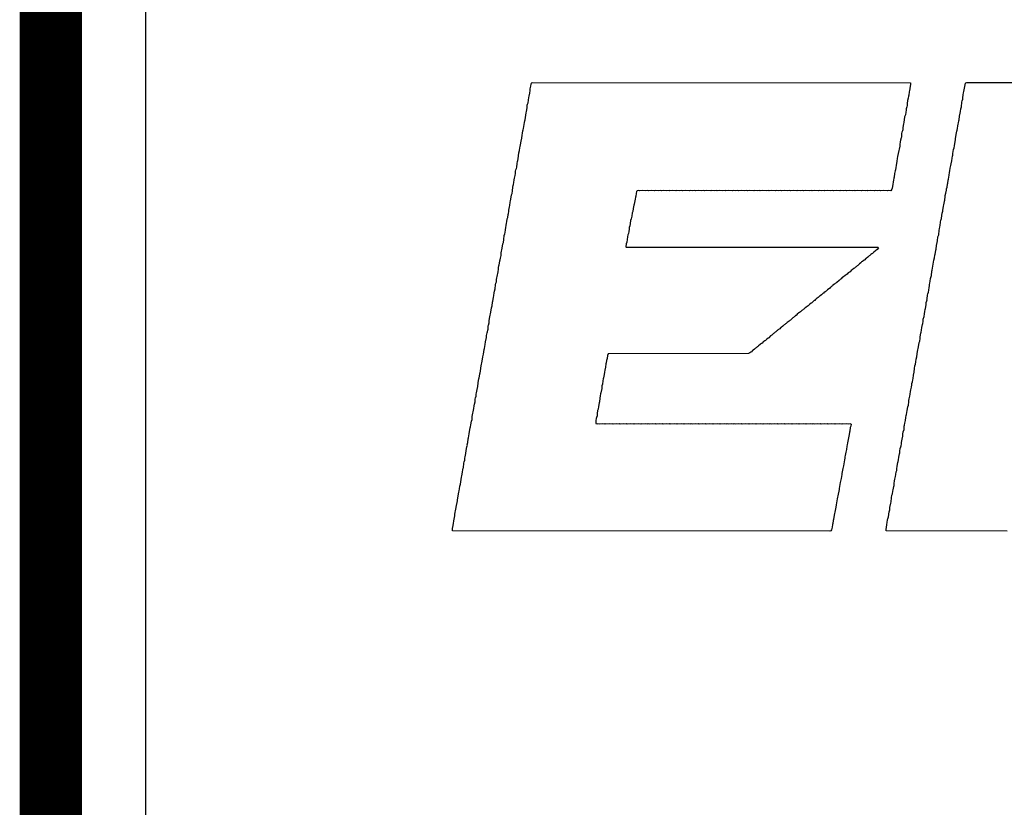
# Model space of a CAD drawing. Header units: inches. Extents: x -0.05 to 7.01, y -0.08 to 1.98.
# Tile 3 of 22: x 0 to 0.15, y 0.61 to 0.73. Entities that reach past the tile are written whole.
import ezdxf

# ---------------------------------------------------------------- set-up
doc = ezdxf.new("R2010")
doc.units = ezdxf.units.IN
doc.header["$MEASUREMENT"] = 0
for name, color, linetype in [('Board Outline', 216, 'Continuous'), ('Bottom Layer', 5, 'Continuous'), ('Top Layer', 1, 'Continuous'), ('Top Overlay', 2, 'Continuous')]:
    doc.layers.add(name, color=color, linetype=linetype)

msp = doc.modelspace()

# ---------------------------------------------------------------- linework, layer by layer
at = {"layer": 'Board Outline', "const_width": 0.01}
msp.add_lwpolyline([(0, 0), (0, 0.86614)], dxfattribs=at)
at = {"layer": 'Bottom Layer'}
msp.add_line((0.01529, 0.56173), (0.01529, 0.85085), dxfattribs=at)
at = {"layer": 'Top Layer'}
msp.add_line((0.01529, 0.56173), (0.01529, 0.85085), dxfattribs=at)
at = {"layer": 'Top Overlay'}
for p, q in [((0.07723, 0.72155), (0.07727, 0.72174)), ((0.07727, 0.72174), (0.07737, 0.72184)), ((0.07737, 0.72184), (0.13819, 0.72179)), ((0.13819, 0.72179), (0.13821, 0.72143)), ((0.14684, 0.72068), (0.14701, 0.72172)), ((0.14701, 0.72172), (0.14708, 0.72179)), ((0.14708, 0.72179), (0.14727, 0.72184)), ((0.14727, 0.72184), (0.16679, 0.72179)), ((0.07698, 0.7201), (0.07703, 0.72054)), ((0.07703, 0.72054), (0.07708, 0.72083)), ((0.07708, 0.72083), (0.07713, 0.72102)), ((0.07713, 0.72102), (0.07718, 0.72126)), ((0.07718, 0.72126), (0.07723, 0.72155)), ((0.13797, 0.72032), (0.13792, 0.71979)), ((0.13804, 0.72054), (0.13797, 0.72032)), ((0.13811, 0.7208), (0.13804, 0.72054)), ((0.13816, 0.72128), (0.13811, 0.7208)), ((0.13821, 0.72143), (0.13816, 0.72128)), ((0.14667, 0.71984), (0.14672, 0.72018)), ((0.14672, 0.72018), (0.14677, 0.72037)), ((0.14677, 0.72037), (0.14684, 0.72068)), ((0.07665, 0.71837), (0.07672, 0.71859)), ((0.07672, 0.71859), (0.07682, 0.71941)), ((0.07682, 0.71941), (0.07691, 0.71965)), ((0.07691, 0.71965), (0.07698, 0.7201)), ((0.13773, 0.71893), (0.13768, 0.71845)), ((0.13783, 0.71931), (0.13773, 0.71893)), ((0.13787, 0.71965), (0.13783, 0.71931)), ((0.13792, 0.71979), (0.13787, 0.71965)), ((0.14638, 0.71792), (0.14646, 0.71866)), ((0.14646, 0.71866), (0.1465, 0.7189)), ((0.1465, 0.7189), (0.14658, 0.71917)), ((0.14658, 0.71917), (0.14662, 0.71936)), ((0.14662, 0.71936), (0.14667, 0.71984)), ((0.07624, 0.71585), (0.07641, 0.71698)), ((0.07641, 0.71698), (0.07646, 0.71717)), ((0.07646, 0.71717), (0.07655, 0.71775)), ((0.07655, 0.71775), (0.0766, 0.71818)), ((0.0766, 0.71818), (0.07665, 0.71837)), ((0.13742, 0.71708), (0.13737, 0.71664)), ((0.13747, 0.71736), (0.13742, 0.71708)), ((0.13751, 0.7176), (0.13747, 0.71736)), ((0.13759, 0.71792), (0.13751, 0.7176)), ((0.13763, 0.71811), (0.13759, 0.71792)), ((0.13768, 0.71845), (0.13763, 0.71811)), ((0.14617, 0.71688), (0.14622, 0.71717)), ((0.14622, 0.71717), (0.14626, 0.7176)), ((0.14626, 0.7176), (0.14638, 0.71792)), ((0.07607, 0.7151), (0.07612, 0.71539)), ((0.07612, 0.71539), (0.07619, 0.71566)), ((0.07619, 0.71566), (0.07624, 0.71585)), ((0.13713, 0.71539), (0.13708, 0.7152)), ((0.13725, 0.71633), (0.13713, 0.71539)), ((0.13737, 0.71664), (0.13725, 0.71633)), ((0.1459, 0.71532), (0.14595, 0.71566)), ((0.14595, 0.71566), (0.146, 0.71585)), ((0.146, 0.71585), (0.14607, 0.7164)), ((0.14607, 0.7164), (0.14617, 0.71688)), ((0.07583, 0.71366), (0.07588, 0.71405)), ((0.07588, 0.71405), (0.07593, 0.71424)), ((0.07593, 0.71424), (0.076, 0.71446)), ((0.076, 0.71446), (0.07607, 0.7151)), ((0.13682, 0.71383), (0.13677, 0.71364)), ((0.13689, 0.71405), (0.13682, 0.71383)), ((0.13694, 0.71424), (0.13689, 0.71405)), ((0.13698, 0.71462), (0.13694, 0.71424)), ((0.13708, 0.7152), (0.13698, 0.71462)), ((0.14559, 0.71376), (0.14564, 0.714)), ((0.14564, 0.714), (0.14569, 0.71419)), ((0.14569, 0.71419), (0.14573, 0.71443)), ((0.14573, 0.71443), (0.14578, 0.71486)), ((0.14578, 0.71486), (0.14585, 0.71513)), ((0.14585, 0.71513), (0.1459, 0.71532)), ((0.07552, 0.71181), (0.07561, 0.71239)), ((0.07561, 0.71239), (0.07569, 0.71289)), ((0.07569, 0.71289), (0.07578, 0.71337)), ((0.07578, 0.71337), (0.07583, 0.71366)), ((0.13655, 0.71227), (0.1365, 0.71188)), ((0.1366, 0.71256), (0.13655, 0.71227)), ((0.13667, 0.71292), (0.1366, 0.71256)), ((0.13672, 0.71306), (0.13667, 0.71292)), ((0.13677, 0.71364), (0.13672, 0.71306)), ((0.1453, 0.71203), (0.1454, 0.7126)), ((0.1454, 0.7126), (0.14545, 0.7128)), ((0.14545, 0.7128), (0.14549, 0.71309)), ((0.14549, 0.71309), (0.14554, 0.71347)), ((0.14554, 0.71347), (0.14559, 0.71376)), ((0.07525, 0.71054), (0.07535, 0.71092)), ((0.07535, 0.71092), (0.0754, 0.71131)), ((0.0754, 0.71131), (0.07545, 0.71155)), ((0.07545, 0.71155), (0.07552, 0.71181)), ((0.13631, 0.71092), (0.13622, 0.71039)), ((0.13636, 0.71111), (0.13631, 0.71092)), ((0.13646, 0.7116), (0.13636, 0.71111)), ((0.1365, 0.71188), (0.13646, 0.7116)), ((0.14501, 0.71039), (0.14509, 0.71104)), ((0.14509, 0.71104), (0.14521, 0.71135)), ((0.14521, 0.71135), (0.14525, 0.71164)), ((0.14525, 0.71164), (0.1453, 0.71203)), ((0.07497, 0.70881), (0.07501, 0.7091)), ((0.07501, 0.7091), (0.07506, 0.70929)), ((0.07506, 0.70929), (0.07511, 0.70958)), ((0.07511, 0.70958), (0.07525, 0.71054)), ((0.13602, 0.70919), (0.13588, 0.70847)), ((0.13607, 0.70962), (0.13602, 0.70919)), ((0.13612, 0.70991), (0.13607, 0.70962)), ((0.13622, 0.71039), (0.13612, 0.70991)), ((0.14472, 0.70876), (0.14482, 0.70924)), ((0.14482, 0.70924), (0.14487, 0.70967)), ((0.14487, 0.70967), (0.14492, 0.70996)), ((0.14492, 0.70996), (0.14497, 0.71015)), ((0.14497, 0.71015), (0.14501, 0.71039)), ((0.07468, 0.70717), (0.07472, 0.70756)), ((0.07472, 0.70756), (0.07477, 0.7078)), ((0.07477, 0.7078), (0.07485, 0.70801)), ((0.07485, 0.70801), (0.07489, 0.70821)), ((0.07489, 0.70821), (0.07497, 0.70881)), ((0.13573, 0.7076), (0.13566, 0.70739)), ((0.13578, 0.7078), (0.13573, 0.7076)), ((0.13583, 0.70818), (0.13578, 0.7078)), ((0.13588, 0.70847), (0.13583, 0.70818)), ((0.14444, 0.70736), (0.14453, 0.7076)), ((0.14453, 0.7076), (0.14458, 0.70804)), ((0.14458, 0.70804), (0.14463, 0.70828)), ((0.14463, 0.70828), (0.14468, 0.70847)), ((0.14468, 0.70847), (0.14472, 0.70876)), ((0.07444, 0.70573), (0.07448, 0.70616)), ((0.07448, 0.70616), (0.07453, 0.70645)), ((0.07453, 0.70645), (0.07458, 0.70664)), ((0.07458, 0.70664), (0.07463, 0.70688)), ((0.07463, 0.70688), (0.07468, 0.70717)), ((0.13545, 0.70611), (0.1354, 0.70583)), ((0.13552, 0.70647), (0.13545, 0.70611)), ((0.13557, 0.70662), (0.13552, 0.70647)), ((0.13561, 0.7072), (0.13557, 0.70662)), ((0.13566, 0.70739), (0.13561, 0.7072)), ((0.14417, 0.70566), (0.14424, 0.70611)), ((0.14424, 0.70611), (0.14429, 0.70631)), ((0.14429, 0.70631), (0.14439, 0.70693)), ((0.14439, 0.70693), (0.14444, 0.70736)), ((0.07415, 0.704), (0.0742, 0.70443)), ((0.0742, 0.70443), (0.07429, 0.70501)), ((0.07429, 0.70501), (0.07434, 0.70525)), ((0.07434, 0.70525), (0.07439, 0.70544)), ((0.07439, 0.70544), (0.07444, 0.70573)), ((0.09417, 0.70431), (0.09408, 0.70397)), ((0.09427, 0.70441), (0.09417, 0.70431)), ((0.09453, 0.70448), (0.09427, 0.70441)), ((0.09468, 0.70443), (0.09453, 0.70448)), ((0.09509, 0.70446), (0.09468, 0.70443)), ((0.09559, 0.70443), (0.09509, 0.70446)), ((0.09593, 0.70448), (0.09559, 0.70443)), ((0.09607, 0.70443), (0.09593, 0.70448)), ((0.09648, 0.70446), (0.09607, 0.70443)), ((0.09703, 0.70443), (0.09648, 0.70446)), ((0.09718, 0.70448), (0.09703, 0.70443)), ((0.09766, 0.70443), (0.09718, 0.70448)), ((0.09799, 0.70448), (0.09766, 0.70443)), ((0.09814, 0.70443), (0.09799, 0.70448)), ((0.09855, 0.70446), (0.09814, 0.70443)), ((0.09905, 0.70443), (0.09855, 0.70446)), ((0.09939, 0.70448), (0.09905, 0.70443)), ((0.09953, 0.70443), (0.09939, 0.70448)), ((0.09994, 0.70446), (0.09953, 0.70443)), ((0.10049, 0.70443), (0.09994, 0.70446)), ((0.10064, 0.70448), (0.10049, 0.70443)), ((0.10112, 0.70443), (0.10064, 0.70448)), ((0.10146, 0.70448), (0.10112, 0.70443)), ((0.1016, 0.70443), (0.10146, 0.70448)), ((0.10201, 0.70446), (0.1016, 0.70443)), ((0.10261, 0.70443), (0.10201, 0.70446)), ((0.10275, 0.70448), (0.10261, 0.70443)), ((0.10319, 0.70443), (0.10275, 0.70448)), ((0.10352, 0.70448), (0.10319, 0.70443)), ((0.10367, 0.70443), (0.10352, 0.70448)), ((0.10408, 0.70446), (0.10367, 0.70443)), ((0.10458, 0.70443), (0.10408, 0.70446)), ((0.10492, 0.70448), (0.10458, 0.70443)), ((0.10506, 0.70443), (0.10492, 0.70448)), ((0.10547, 0.70446), (0.10506, 0.70443)), ((0.10607, 0.70443), (0.10547, 0.70446)), ((0.10622, 0.70448), (0.10607, 0.70443)), ((0.10665, 0.70443), (0.10622, 0.70448)), ((0.10698, 0.70448), (0.10665, 0.70443)), ((0.10713, 0.70443), (0.10698, 0.70448)), ((0.10754, 0.70446), (0.10713, 0.70443)), ((0.10804, 0.70443), (0.10754, 0.70446)), ((0.10838, 0.70448), (0.10804, 0.70443)), ((0.10852, 0.70443), (0.10838, 0.70448)), ((0.10893, 0.70446), (0.10852, 0.70443)), ((0.10953, 0.70443), (0.10893, 0.70446)), ((0.10968, 0.70448), (0.10953, 0.70443)), ((0.11011, 0.70443), (0.10968, 0.70448)), ((0.11045, 0.70448), (0.11011, 0.70443)), ((0.11059, 0.70443), (0.11045, 0.70448)), ((0.111, 0.70446), (0.11059, 0.70443)), ((0.1115, 0.70443), (0.111, 0.70446)), ((0.11184, 0.70448), (0.1115, 0.70443)), ((0.11198, 0.70443), (0.11184, 0.70448)), ((0.11239, 0.70446), (0.11198, 0.70443)), ((0.11299, 0.70443), (0.11239, 0.70446)), ((0.11314, 0.70448), (0.11299, 0.70443)), ((0.11357, 0.70443), (0.11314, 0.70448)), ((0.11391, 0.70448), (0.11357, 0.70443)), ((0.11405, 0.70443), (0.11391, 0.70448)), ((0.11446, 0.70446), (0.11405, 0.70443)), ((0.11497, 0.70443), (0.11446, 0.70446)), ((0.1153, 0.70448), (0.11497, 0.70443)), ((0.11545, 0.70443), (0.1153, 0.70448)), ((0.11585, 0.70446), (0.11545, 0.70443)), ((0.11646, 0.70443), (0.11585, 0.70446)), ((0.1166, 0.70448), (0.11646, 0.70443)), ((0.11703, 0.70443), (0.1166, 0.70448)), ((0.11737, 0.70448), (0.11703, 0.70443)), ((0.11751, 0.70443), (0.11737, 0.70448)), ((0.11792, 0.70446), (0.11751, 0.70443)), ((0.11843, 0.70443), (0.11792, 0.70446)), ((0.11876, 0.70448), (0.11843, 0.70443)), ((0.11891, 0.70443), (0.11876, 0.70448)), ((0.11932, 0.70446), (0.11891, 0.70443)), ((0.11992, 0.70443), (0.11932, 0.70446)), ((0.12006, 0.70448), (0.11992, 0.70443)), ((0.12049, 0.70443), (0.12006, 0.70448)), ((0.12083, 0.70448), (0.12049, 0.70443)), ((0.12097, 0.70443), (0.12083, 0.70448)), ((0.12138, 0.70446), (0.12097, 0.70443)), ((0.12189, 0.70443), (0.12138, 0.70446)), ((0.12223, 0.70448), (0.12189, 0.70443)), ((0.12237, 0.70443), (0.12223, 0.70448)), ((0.12278, 0.70446), (0.12237, 0.70443)), ((0.12338, 0.70443), (0.12278, 0.70446)), ((0.12352, 0.70448), (0.12338, 0.70443)), ((0.12396, 0.70443), (0.12352, 0.70448)), ((0.12429, 0.70448), (0.12396, 0.70443)), ((0.12444, 0.70443), (0.12429, 0.70448)), ((0.12485, 0.70446), (0.12444, 0.70443)), ((0.12535, 0.70443), (0.12485, 0.70446)), ((0.12569, 0.70448), (0.12535, 0.70443)), ((0.12583, 0.70443), (0.12569, 0.70448)), ((0.12624, 0.70446), (0.12583, 0.70443)), ((0.12684, 0.70443), (0.12624, 0.70446)), ((0.12698, 0.70448), (0.12684, 0.70443)), ((0.12742, 0.70443), (0.12698, 0.70448)), ((0.12775, 0.70448), (0.12742, 0.70443)), ((0.1279, 0.70443), (0.12775, 0.70448)), ((0.12831, 0.70446), (0.1279, 0.70443)), ((0.12881, 0.70443), (0.12831, 0.70446)), ((0.12915, 0.70448), (0.12881, 0.70443)), ((0.12929, 0.70443), (0.12915, 0.70448)), ((0.1297, 0.70446), (0.12929, 0.70443)), ((0.1303, 0.70443), (0.1297, 0.70446)), ((0.13045, 0.70448), (0.1303, 0.70443)), ((0.13088, 0.70443), (0.13045, 0.70448)), ((0.13122, 0.70448), (0.13088, 0.70443)), ((0.13136, 0.70443), (0.13122, 0.70448)), ((0.13177, 0.70446), (0.13136, 0.70443)), ((0.13237, 0.70443), (0.13177, 0.70446)), ((0.13251, 0.70448), (0.13237, 0.70443)), ((0.13295, 0.70443), (0.13251, 0.70448)), ((0.13328, 0.70448), (0.13295, 0.70443)), ((0.13343, 0.70443), (0.13328, 0.70448)), ((0.13388, 0.70446), (0.13343, 0.70443)), ((0.13444, 0.70443), (0.13388, 0.70446)), ((0.13458, 0.70448), (0.13444, 0.70443)), ((0.13501, 0.70443), (0.13458, 0.70448)), ((0.13521, 0.70467), (0.13501, 0.70443)), ((0.13525, 0.70486), (0.13521, 0.70467)), ((0.13535, 0.70544), (0.13525, 0.70486)), ((0.1354, 0.70583), (0.13535, 0.70544)), ((0.14388, 0.70402), (0.14396, 0.70453)), ((0.14396, 0.70453), (0.144, 0.70472)), ((0.144, 0.70472), (0.14408, 0.70498)), ((0.14408, 0.70498), (0.14412, 0.70547)), ((0.14412, 0.70547), (0.14417, 0.70566)), ((0.07386, 0.7026), (0.07391, 0.7028)), ((0.07391, 0.7028), (0.074, 0.70337)), ((0.074, 0.70337), (0.07405, 0.70376)), ((0.07405, 0.70376), (0.07415, 0.704)), ((0.09386, 0.7028), (0.09376, 0.70227)), ((0.09391, 0.70309), (0.09386, 0.7028)), ((0.09398, 0.7034), (0.09391, 0.70309)), ((0.09403, 0.70354), (0.09398, 0.7034)), ((0.09408, 0.70397), (0.09403, 0.70354)), ((0.1436, 0.70239), (0.14364, 0.70272)), ((0.14364, 0.70272), (0.14369, 0.70292)), ((0.14369, 0.70292), (0.14374, 0.70349)), ((0.14374, 0.70349), (0.14379, 0.70364)), ((0.14379, 0.70364), (0.14388, 0.70402)), ((0.0736, 0.70109), (0.07364, 0.70128)), ((0.07364, 0.70128), (0.07374, 0.70186)), ((0.07374, 0.70186), (0.07379, 0.70205)), ((0.07379, 0.70205), (0.07386, 0.7026)), ((0.09362, 0.70155), (0.09355, 0.70109)), ((0.09367, 0.70184), (0.09362, 0.70155)), ((0.09372, 0.70208), (0.09367, 0.70184)), ((0.09376, 0.70227), (0.09372, 0.70208)), ((0.14328, 0.70083), (0.1434, 0.70114)), ((0.1434, 0.70114), (0.14345, 0.70172)), ((0.14345, 0.70172), (0.1435, 0.70186)), ((0.1435, 0.70186), (0.14355, 0.70224)), ((0.14355, 0.70224), (0.1436, 0.70239)), ((0.07331, 0.69941), (0.07338, 0.69991)), ((0.07338, 0.69991), (0.07345, 0.70013)), ((0.07345, 0.70013), (0.0735, 0.70061)), ((0.0735, 0.70061), (0.07355, 0.70075)), ((0.07355, 0.70075), (0.0736, 0.70109)), ((0.09321, 0.69965), (0.09314, 0.69914)), ((0.09331, 0.69989), (0.09321, 0.69965)), ((0.09338, 0.70035), (0.09331, 0.69989)), ((0.09345, 0.70085), (0.09338, 0.70035)), ((0.09355, 0.70109), (0.09345, 0.70085)), ((0.14304, 0.69938), (0.14309, 0.69967)), ((0.14309, 0.69967), (0.14314, 0.69986)), ((0.14314, 0.69986), (0.14316, 0.69989)), ((0.14316, 0.69994), (0.14323, 0.70044)), ((0.14316, 0.69989), (0.14316, 0.69994)), ((0.14323, 0.70044), (0.14328, 0.70083)), ((0.07302, 0.69768), (0.07307, 0.69816)), ((0.07307, 0.69816), (0.07326, 0.69922)), ((0.07326, 0.69922), (0.07331, 0.69941)), ((0.09295, 0.69823), (0.0929, 0.69785)), ((0.09299, 0.69852), (0.09295, 0.69823)), ((0.09309, 0.69876), (0.09299, 0.69852)), ((0.09314, 0.69914), (0.09309, 0.69876)), ((0.14273, 0.69734), (0.14278, 0.69806)), ((0.14278, 0.69806), (0.14287, 0.6983)), ((0.14287, 0.6983), (0.14292, 0.69864)), ((0.14292, 0.69864), (0.14297, 0.69883)), ((0.14297, 0.69883), (0.14304, 0.69938)), ((0.07275, 0.69611), (0.0728, 0.6966)), ((0.0728, 0.6966), (0.0729, 0.69722)), ((0.0729, 0.69722), (0.07297, 0.69748)), ((0.07297, 0.69748), (0.07302, 0.69768)), ((0.09266, 0.6966), (0.09259, 0.69614)), ((0.09271, 0.69703), (0.09266, 0.6966)), ((0.09275, 0.69732), (0.09271, 0.69703)), ((0.09285, 0.69756), (0.09275, 0.69732)), ((0.0929, 0.69785), (0.09285, 0.69756)), ((0.14251, 0.69635), (0.14259, 0.697)), ((0.14259, 0.697), (0.14273, 0.69734)), ((0.07247, 0.69472), (0.07251, 0.69491)), ((0.07251, 0.69491), (0.07261, 0.69549)), ((0.07261, 0.69549), (0.07266, 0.69587)), ((0.07266, 0.69587), (0.07275, 0.69611)), ((0.09249, 0.6959), (0.09244, 0.69542)), ((0.09244, 0.69542), (0.09251, 0.69535)), ((0.09259, 0.69614), (0.09249, 0.6959)), ((0.09251, 0.69535), (0.09273, 0.69532)), ((0.09273, 0.69532), (0.13295, 0.69535)), ((0.13285, 0.69496), (0.13259, 0.69474)), ((0.13307, 0.69522), (0.13285, 0.69496)), ((0.13295, 0.69535), (0.13307, 0.69522)), ((0.1422, 0.6945), (0.14225, 0.69484)), ((0.14225, 0.69484), (0.1423, 0.69503)), ((0.1423, 0.69503), (0.14237, 0.69559)), ((0.14237, 0.69559), (0.14247, 0.69607)), ((0.14247, 0.69607), (0.14251, 0.69635)), ((0.07218, 0.69313), (0.07222, 0.69333)), ((0.07222, 0.69333), (0.0723, 0.69359)), ((0.0723, 0.69359), (0.07237, 0.694)), ((0.07237, 0.694), (0.07242, 0.69443)), ((0.07242, 0.69443), (0.07247, 0.69472)), ((0.13073, 0.69328), (0.13047, 0.69306)), ((0.13083, 0.69333), (0.13073, 0.69328)), ((0.13098, 0.69347), (0.13083, 0.69333)), ((0.13107, 0.69352), (0.13098, 0.69347)), ((0.13131, 0.69376), (0.13107, 0.69352)), ((0.13141, 0.69381), (0.13131, 0.69376)), ((0.13155, 0.69395), (0.13141, 0.69381)), ((0.13165, 0.694), (0.13155, 0.69395)), ((0.13174, 0.6941), (0.13165, 0.694)), ((0.13184, 0.69414), (0.13174, 0.6941)), ((0.13198, 0.69429), (0.13184, 0.69414)), ((0.13208, 0.69434), (0.13198, 0.69429)), ((0.1323, 0.69455), (0.13208, 0.69434)), ((0.13259, 0.69474), (0.1323, 0.69455)), ((0.14179, 0.69227), (0.14194, 0.69323)), ((0.14194, 0.69323), (0.14203, 0.69361)), ((0.14203, 0.69361), (0.14208, 0.69405)), ((0.14208, 0.69405), (0.14213, 0.69424)), ((0.14213, 0.69424), (0.1422, 0.6945)), ((0.07189, 0.6914), (0.07194, 0.69179)), ((0.07194, 0.69179), (0.07198, 0.69208)), ((0.07198, 0.69208), (0.07203, 0.69232)), ((0.07203, 0.69232), (0.07208, 0.69251)), ((0.07208, 0.69251), (0.07213, 0.69275)), ((0.07213, 0.69275), (0.07218, 0.69313)), ((0.12884, 0.69172), (0.12867, 0.6916)), ((0.1291, 0.69193), (0.12884, 0.69172)), ((0.1292, 0.69198), (0.1291, 0.69193)), ((0.12934, 0.69212), (0.1292, 0.69198)), ((0.12944, 0.69217), (0.12934, 0.69212)), ((0.12963, 0.69236), (0.12944, 0.69217)), ((0.12973, 0.69241), (0.12963, 0.69236)), ((0.12997, 0.69265), (0.12973, 0.69241)), ((0.13021, 0.6928), (0.12997, 0.69265)), ((0.13028, 0.69287), (0.13021, 0.6928)), ((0.13033, 0.69297), (0.13028, 0.69287)), ((0.13047, 0.69306), (0.13033, 0.69297)), ((0.14167, 0.69162), (0.14174, 0.69198)), ((0.14174, 0.69198), (0.14179, 0.69227)), ((0.07162, 0.68979), (0.07167, 0.69013)), ((0.07167, 0.69013), (0.07179, 0.69092)), ((0.07179, 0.69092), (0.07184, 0.69111)), ((0.07184, 0.69111), (0.07189, 0.6914)), ((0.12694, 0.6902), (0.12679, 0.69006)), ((0.12703, 0.69025), (0.12694, 0.6902)), ((0.12718, 0.69039), (0.12703, 0.69025)), ((0.12727, 0.69044), (0.12718, 0.69039)), ((0.12747, 0.69063), (0.12727, 0.69044)), ((0.12763, 0.69075), (0.12747, 0.69063)), ((0.1279, 0.69097), (0.12763, 0.69075)), ((0.12799, 0.69102), (0.1279, 0.69097)), ((0.12814, 0.69116), (0.12799, 0.69102)), ((0.12823, 0.69121), (0.12814, 0.69116)), ((0.12838, 0.69135), (0.12823, 0.69121)), ((0.12848, 0.6914), (0.12838, 0.69135)), ((0.12867, 0.6916), (0.12848, 0.6914)), ((0.14136, 0.68986), (0.14141, 0.6903)), ((0.14141, 0.6903), (0.14146, 0.69049)), ((0.14146, 0.69049), (0.14158, 0.6908)), ((0.14158, 0.6908), (0.14162, 0.69147)), ((0.14162, 0.69147), (0.14167, 0.69162)), ((0.07131, 0.68828), (0.07141, 0.68866)), ((0.07141, 0.68866), (0.07148, 0.68931)), ((0.07148, 0.68931), (0.07155, 0.68958)), ((0.07155, 0.68958), (0.07162, 0.68979)), ((0.12506, 0.68866), (0.12487, 0.68847)), ((0.12516, 0.68871), (0.12506, 0.68866)), ((0.1253, 0.68885), (0.12516, 0.68871)), ((0.1254, 0.6889), (0.1253, 0.68885)), ((0.12554, 0.68905), (0.1254, 0.6889)), ((0.12564, 0.6891), (0.12554, 0.68905)), ((0.12573, 0.68924), (0.12564, 0.6891)), ((0.12598, 0.68938), (0.12573, 0.68924)), ((0.12607, 0.68948), (0.12598, 0.68938)), ((0.12617, 0.68953), (0.12607, 0.68948)), ((0.12626, 0.68962), (0.12617, 0.68953)), ((0.12636, 0.68967), (0.12626, 0.68962)), ((0.1267, 0.69001), (0.12636, 0.68967)), ((0.12679, 0.69006), (0.1267, 0.69001)), ((0.14112, 0.68842), (0.14117, 0.68885)), ((0.14117, 0.68885), (0.14122, 0.68914)), ((0.14122, 0.68914), (0.14126, 0.68934)), ((0.14126, 0.68934), (0.14131, 0.68958)), ((0.14131, 0.68958), (0.14136, 0.68986)), ((0.07105, 0.68667), (0.07117, 0.68727)), ((0.07117, 0.68727), (0.07122, 0.68756)), ((0.07122, 0.68756), (0.07126, 0.68799)), ((0.07126, 0.68799), (0.07131, 0.68828)), ((0.12292, 0.68691), (0.1228, 0.68679)), ((0.12297, 0.687), (0.12292, 0.68691)), ((0.12309, 0.68708), (0.12297, 0.687)), ((0.12319, 0.68712), (0.12309, 0.68708)), ((0.12333, 0.68727), (0.12319, 0.68712)), ((0.12343, 0.68732), (0.12333, 0.68727)), ((0.12357, 0.68746), (0.12343, 0.68732)), ((0.12367, 0.68751), (0.12357, 0.68746)), ((0.12386, 0.6877), (0.12367, 0.68751)), ((0.12396, 0.68775), (0.12386, 0.6877)), ((0.1241, 0.68789), (0.12396, 0.68775)), ((0.1242, 0.68794), (0.1241, 0.68789)), ((0.12434, 0.68809), (0.1242, 0.68794)), ((0.12444, 0.68813), (0.12434, 0.68809)), ((0.12453, 0.68823), (0.12444, 0.68813)), ((0.12463, 0.68828), (0.12453, 0.68823)), ((0.12477, 0.68842), (0.12463, 0.68828)), ((0.12487, 0.68847), (0.12477, 0.68842)), ((0.14081, 0.68691), (0.14085, 0.68705)), ((0.14085, 0.68686), (0.14081, 0.68691)), ((0.14085, 0.68705), (0.14095, 0.68763)), ((0.14095, 0.68763), (0.141, 0.68782)), ((0.141, 0.68782), (0.14107, 0.68813)), ((0.14107, 0.68813), (0.14112, 0.68842)), ((0.07078, 0.6852), (0.07083, 0.68559)), ((0.07083, 0.68559), (0.07095, 0.6859)), ((0.07095, 0.6859), (0.071, 0.68652)), ((0.071, 0.68652), (0.07105, 0.68667)), ((0.12102, 0.68535), (0.12093, 0.6853)), ((0.12122, 0.68554), (0.12102, 0.68535)), ((0.12138, 0.68566), (0.12122, 0.68554)), ((0.12165, 0.68587), (0.12138, 0.68566)), ((0.12174, 0.68592), (0.12165, 0.68587)), ((0.12194, 0.68611), (0.12174, 0.68592)), ((0.12203, 0.68616), (0.12194, 0.68611)), ((0.12223, 0.68635), (0.12203, 0.68616)), ((0.12232, 0.6864), (0.12223, 0.68635)), ((0.12244, 0.68652), (0.12232, 0.6864)), ((0.12271, 0.68674), (0.12244, 0.68652)), ((0.1228, 0.68679), (0.12271, 0.68674)), ((0.14054, 0.6853), (0.14059, 0.68549)), ((0.14059, 0.68549), (0.14069, 0.68607)), ((0.14069, 0.68607), (0.14073, 0.68645)), ((0.14073, 0.68645), (0.14083, 0.68669)), ((0.14083, 0.68669), (0.14085, 0.68686)), ((0.07049, 0.68347), (0.07054, 0.68385)), ((0.07054, 0.68385), (0.07064, 0.68443)), ((0.07064, 0.68443), (0.07069, 0.68462)), ((0.07069, 0.68462), (0.07078, 0.6852)), ((0.11929, 0.684), (0.11891, 0.68361)), ((0.11939, 0.68405), (0.11929, 0.684)), ((0.11953, 0.68419), (0.11939, 0.68405)), ((0.11963, 0.68424), (0.11953, 0.68419)), ((0.11972, 0.68434), (0.11963, 0.68424)), ((0.11982, 0.68438), (0.11972, 0.68434)), ((0.11999, 0.68455), (0.11982, 0.68438)), ((0.12025, 0.68477), (0.11999, 0.68455)), ((0.12035, 0.68482), (0.12025, 0.68477)), ((0.12049, 0.68496), (0.12035, 0.68482)), ((0.12059, 0.68501), (0.12049, 0.68496)), ((0.12073, 0.68515), (0.12059, 0.68501)), ((0.12083, 0.6852), (0.12073, 0.68515)), ((0.12093, 0.6853), (0.12083, 0.6852)), ((0.14021, 0.68337), (0.14025, 0.68376)), ((0.14025, 0.68376), (0.14037, 0.68417)), ((0.14037, 0.68417), (0.14045, 0.68462)), ((0.14045, 0.68462), (0.14049, 0.68501)), ((0.14049, 0.68501), (0.14054, 0.6853)), ((0.07023, 0.682), (0.07028, 0.68215)), ((0.07028, 0.68215), (0.07033, 0.68268)), ((0.07033, 0.68268), (0.07037, 0.68282)), ((0.07037, 0.68282), (0.07045, 0.68318)), ((0.07045, 0.68318), (0.07049, 0.68347)), ((0.11708, 0.68217), (0.11698, 0.68208)), ((0.11718, 0.68222), (0.11708, 0.68217)), ((0.11732, 0.68236), (0.11718, 0.68222)), ((0.11742, 0.68241), (0.11732, 0.68236)), ((0.11766, 0.68265), (0.11742, 0.68241)), ((0.11775, 0.6827), (0.11766, 0.68265)), ((0.1179, 0.68285), (0.11775, 0.6827)), ((0.11799, 0.68289), (0.1179, 0.68285)), ((0.11809, 0.68299), (0.11799, 0.68289)), ((0.11819, 0.68304), (0.11809, 0.68299)), ((0.11831, 0.68316), (0.11819, 0.68304)), ((0.11835, 0.68325), (0.11831, 0.68316)), ((0.11867, 0.68342), (0.11835, 0.68325)), ((0.11881, 0.68357), (0.11867, 0.68342)), ((0.11891, 0.68361), (0.11881, 0.68357)), ((0.13997, 0.68198), (0.14001, 0.68241)), ((0.14001, 0.68241), (0.14011, 0.68289)), ((0.14011, 0.68289), (0.14016, 0.68309)), ((0.14016, 0.68309), (0.14021, 0.68337)), ((0.06987, 0.6801), (0.07001, 0.68083)), ((0.07001, 0.68083), (0.07006, 0.68111)), ((0.07006, 0.68111), (0.07013, 0.68157)), ((0.07013, 0.68157), (0.07018, 0.68172)), ((0.07018, 0.68172), (0.07023, 0.682)), ((0.1153, 0.68073), (0.11504, 0.68051)), ((0.1154, 0.68078), (0.1153, 0.68073)), ((0.11569, 0.68107), (0.1154, 0.68078)), ((0.11578, 0.68111), (0.11569, 0.68107)), ((0.11588, 0.68121), (0.11578, 0.68111)), ((0.11597, 0.68126), (0.11588, 0.68121)), ((0.11617, 0.68145), (0.11597, 0.68126)), ((0.11626, 0.6815), (0.11617, 0.68145)), ((0.11646, 0.68169), (0.11626, 0.6815)), ((0.11655, 0.68174), (0.11646, 0.68169)), ((0.1167, 0.68188), (0.11655, 0.68174)), ((0.11679, 0.68193), (0.1167, 0.68188)), ((0.11689, 0.68203), (0.11679, 0.68193)), ((0.11698, 0.68208), (0.11689, 0.68203)), ((0.13968, 0.68025), (0.13972, 0.68068)), ((0.13972, 0.68068), (0.13977, 0.68092)), ((0.13977, 0.68092), (0.13987, 0.6815)), ((0.13987, 0.6815), (0.13992, 0.68169)), ((0.13992, 0.68169), (0.13997, 0.68198)), ((0.06965, 0.67888), (0.0697, 0.67902)), ((0.0697, 0.67902), (0.06977, 0.67938)), ((0.06977, 0.67938), (0.06982, 0.67967)), ((0.06982, 0.67967), (0.06987, 0.6801)), ((0.11319, 0.679), (0.11309, 0.67895)), ((0.11328, 0.6791), (0.11319, 0.679)), ((0.11338, 0.67914), (0.11328, 0.6791)), ((0.11352, 0.67929), (0.11338, 0.67914)), ((0.11362, 0.67934), (0.11352, 0.67929)), ((0.11374, 0.67946), (0.11362, 0.67934)), ((0.114, 0.67967), (0.11374, 0.67946)), ((0.1141, 0.67972), (0.114, 0.67967)), ((0.11424, 0.67986), (0.1141, 0.67972)), ((0.11434, 0.67991), (0.11424, 0.67986)), ((0.11453, 0.6801), (0.11434, 0.67991)), ((0.11463, 0.68015), (0.11453, 0.6801)), ((0.11477, 0.6803), (0.11463, 0.68015)), ((0.11487, 0.68035), (0.11477, 0.6803)), ((0.11504, 0.68051), (0.11487, 0.68035)), ((0.13939, 0.67885), (0.13944, 0.67905)), ((0.13944, 0.67905), (0.13953, 0.67962)), ((0.13953, 0.67962), (0.13958, 0.68001)), ((0.13958, 0.68001), (0.13968, 0.68025)), ((0.06939, 0.67732), (0.06944, 0.6777)), ((0.06944, 0.6777), (0.06948, 0.67794)), ((0.06948, 0.67794), (0.06956, 0.67816)), ((0.06956, 0.67816), (0.0696, 0.67849)), ((0.0696, 0.67849), (0.06965, 0.67888)), ((0.08941, 0.67744), (0.08932, 0.6771)), ((0.08946, 0.67792), (0.08941, 0.67744)), ((0.08958, 0.67818), (0.08946, 0.67792)), ((0.11213, 0.67823), (0.08958, 0.67818)), ((0.11237, 0.67833), (0.11213, 0.67823)), ((0.11251, 0.67847), (0.11237, 0.67833)), ((0.11261, 0.67852), (0.11251, 0.67847)), ((0.1128, 0.67871), (0.11261, 0.67852)), ((0.1129, 0.67876), (0.1128, 0.67871)), ((0.11309, 0.67895), (0.1129, 0.67876)), ((0.1391, 0.67732), (0.13922, 0.67772)), ((0.13922, 0.67772), (0.13929, 0.67818)), ((0.13929, 0.67818), (0.13934, 0.67857)), ((0.13934, 0.67857), (0.13939, 0.67885)), ((0.06908, 0.67542), (0.06915, 0.67587)), ((0.06915, 0.67587), (0.0692, 0.67626)), ((0.0692, 0.67626), (0.06924, 0.67655)), ((0.06924, 0.67655), (0.06929, 0.67674)), ((0.06929, 0.67674), (0.06939, 0.67732)), ((0.08915, 0.67602), (0.08905, 0.67554)), ((0.08922, 0.67657), (0.08915, 0.67602)), ((0.08927, 0.67676), (0.08922, 0.67657)), ((0.08932, 0.6771), (0.08927, 0.67676)), ((0.13876, 0.67525), (0.13886, 0.67583)), ((0.13886, 0.67583), (0.13891, 0.67626)), ((0.13891, 0.67626), (0.139, 0.6765)), ((0.139, 0.6765), (0.13905, 0.67688)), ((0.13905, 0.67688), (0.1391, 0.67732)), ((0.06881, 0.67414), (0.06886, 0.67434)), ((0.06886, 0.67434), (0.06891, 0.67458)), ((0.06891, 0.67458), (0.06896, 0.67496)), ((0.06896, 0.67496), (0.069, 0.67515)), ((0.069, 0.67515), (0.06908, 0.67542)), ((0.08886, 0.67434), (0.08881, 0.67414)), ((0.08891, 0.67458), (0.08886, 0.67434)), ((0.08896, 0.67486), (0.08891, 0.67458)), ((0.089, 0.67525), (0.08896, 0.67486)), ((0.08905, 0.67554), (0.089, 0.67525)), ((0.1386, 0.67422), (0.13867, 0.67477)), ((0.13867, 0.67477), (0.13876, 0.67525)), ((0.06852, 0.67246), (0.06862, 0.67294)), ((0.06862, 0.67294), (0.06872, 0.67352)), ((0.06872, 0.67352), (0.06876, 0.6739)), ((0.06876, 0.6739), (0.06881, 0.67414)), ((0.0886, 0.67306), (0.08855, 0.67253)), ((0.08867, 0.67333), (0.0886, 0.67306)), ((0.08876, 0.67385), (0.08867, 0.67333)), ((0.08881, 0.67414), (0.08876, 0.67385)), ((0.13823, 0.67241), (0.13833, 0.6728)), ((0.13833, 0.6728), (0.13838, 0.67318)), ((0.13838, 0.67318), (0.13843, 0.67342)), ((0.13843, 0.67342), (0.1385, 0.67369)), ((0.1385, 0.67369), (0.13855, 0.67402)), ((0.13855, 0.67402), (0.1386, 0.67422)), ((0.06823, 0.67087), (0.06828, 0.67111)), ((0.06828, 0.67111), (0.06835, 0.67138)), ((0.06835, 0.67138), (0.0684, 0.67172)), ((0.0684, 0.67172), (0.06845, 0.67191)), ((0.06845, 0.67191), (0.06852, 0.67246)), ((0.08828, 0.67107), (0.08819, 0.67049)), ((0.08833, 0.67145), (0.08828, 0.67107)), ((0.08838, 0.67174), (0.08833, 0.67145)), ((0.08843, 0.67193), (0.08838, 0.67174)), ((0.0885, 0.67239), (0.08843, 0.67193)), ((0.08855, 0.67253), (0.0885, 0.67239)), ((0.13799, 0.67097), (0.13804, 0.67116)), ((0.13804, 0.67116), (0.13809, 0.6714)), ((0.13809, 0.6714), (0.13814, 0.67169)), ((0.13814, 0.67169), (0.13819, 0.67212)), ((0.13819, 0.67212), (0.13823, 0.67241)), ((0.06799, 0.66938), (0.06804, 0.66982)), ((0.06804, 0.66982), (0.06809, 0.6701)), ((0.06809, 0.6701), (0.06819, 0.67049)), ((0.06819, 0.67049), (0.06823, 0.67087)), ((0.08804, 0.66972), (0.08799, 0.66929)), ((0.08814, 0.6703), (0.08804, 0.66972)), ((0.08819, 0.67049), (0.08814, 0.6703)), ((0.13766, 0.66905), (0.13775, 0.66967)), ((0.13775, 0.66967), (0.13785, 0.66991)), ((0.13785, 0.66991), (0.1379, 0.67044)), ((0.1379, 0.67044), (0.13795, 0.67068)), ((0.13795, 0.67068), (0.13799, 0.67097)), ((0.06771, 0.6676), (0.06775, 0.66809)), ((0.06775, 0.66809), (0.06785, 0.66866)), ((0.06785, 0.66866), (0.0679, 0.66885)), ((0.0679, 0.66885), (0.06795, 0.6691)), ((0.06795, 0.6691), (0.06799, 0.66938)), ((0.08773, 0.66797), (0.08768, 0.66777)), ((0.0878, 0.66823), (0.08773, 0.66797)), ((0.08785, 0.66861), (0.0878, 0.66823)), ((0.0879, 0.66905), (0.08785, 0.66861)), ((0.08799, 0.66929), (0.0879, 0.66905)), ((0.13739, 0.66744), (0.13744, 0.66792)), ((0.13744, 0.66792), (0.13749, 0.66825)), ((0.13749, 0.66825), (0.13754, 0.66845)), ((0.13754, 0.66845), (0.13761, 0.66876)), ((0.13761, 0.66876), (0.13766, 0.66905)), ((0.06742, 0.66626), (0.06747, 0.66645)), ((0.06747, 0.66645), (0.06751, 0.66674)), ((0.06751, 0.66674), (0.06761, 0.66736)), ((0.06761, 0.66736), (0.06771, 0.6676)), ((0.08763, 0.66744), (0.08759, 0.66724)), ((0.08759, 0.66724), (0.08763, 0.667)), ((0.08768, 0.66777), (0.08763, 0.66744)), ((0.08763, 0.667), (0.08785, 0.66693)), ((0.08785, 0.66693), (0.08799, 0.66698)), ((0.08799, 0.66698), (0.08814, 0.66693)), ((0.08814, 0.66693), (0.08864, 0.66696)), ((0.08864, 0.66696), (0.08905, 0.66693)), ((0.08905, 0.66693), (0.0891, 0.66698)), ((0.0891, 0.66698), (0.08924, 0.66693)), ((0.08924, 0.66693), (0.0898, 0.66696)), ((0.0898, 0.66696), (0.09021, 0.66693)), ((0.09021, 0.66693), (0.09025, 0.66698)), ((0.09025, 0.66698), (0.0904, 0.66693)), ((0.0904, 0.66693), (0.09095, 0.66696)), ((0.09095, 0.66696), (0.09136, 0.66693)), ((0.09136, 0.66693), (0.09141, 0.66698)), ((0.09141, 0.66698), (0.09155, 0.66693)), ((0.09155, 0.66693), (0.0921, 0.66696)), ((0.0921, 0.66696), (0.09251, 0.66693)), ((0.09251, 0.66693), (0.09256, 0.66698)), ((0.09256, 0.66698), (0.09271, 0.66693)), ((0.09271, 0.66693), (0.09326, 0.66696)), ((0.09326, 0.66696), (0.09367, 0.66693)), ((0.09367, 0.66693), (0.09372, 0.66698)), ((0.09372, 0.66698), (0.09386, 0.66693)), ((0.09386, 0.66693), (0.09441, 0.66696)), ((0.09441, 0.66696), (0.09482, 0.66693)), ((0.09482, 0.66693), (0.09487, 0.66698)), ((0.09487, 0.66698), (0.09501, 0.66693)), ((0.09501, 0.66693), (0.09557, 0.66696)), ((0.09557, 0.66696), (0.09598, 0.66693)), ((0.09598, 0.66693), (0.09602, 0.66698)), ((0.09602, 0.66698), (0.09617, 0.66693)), ((0.09617, 0.66693), (0.09672, 0.66696)), ((0.09672, 0.66696), (0.09713, 0.66693)), ((0.09713, 0.66693), (0.09718, 0.66698)), ((0.09718, 0.66698), (0.09732, 0.66693)), ((0.09732, 0.66693), (0.09787, 0.66696)), ((0.09787, 0.66696), (0.09828, 0.66693)), ((0.09828, 0.66693), (0.09833, 0.66698)), ((0.09833, 0.66698), (0.09847, 0.66693)), ((0.09847, 0.66693), (0.09903, 0.66696)), ((0.09903, 0.66696), (0.09944, 0.66693)), ((0.09944, 0.66693), (0.09946, 0.66696)), ((0.09946, 0.66696), (0.09948, 0.66698)), ((0.09948, 0.66698), (0.09963, 0.66693)), ((0.09963, 0.66693), (0.10018, 0.66696)), ((0.10018, 0.66696), (0.10059, 0.66693)), ((0.10059, 0.66693), (0.10064, 0.66698)), ((0.10064, 0.66698), (0.10078, 0.66693)), ((0.10078, 0.66693), (0.10134, 0.66696)), ((0.10134, 0.66696), (0.10174, 0.66693)), ((0.10174, 0.66693), (0.10179, 0.66698)), ((0.10179, 0.66698), (0.10194, 0.66693)), ((0.10194, 0.66693), (0.10249, 0.66696)), ((0.10249, 0.66696), (0.1029, 0.66693)), ((0.1029, 0.66693), (0.10295, 0.66698)), ((0.10295, 0.66698), (0.10309, 0.66693)), ((0.10309, 0.66693), (0.10364, 0.66696)), ((0.10364, 0.66696), (0.10405, 0.66693)), ((0.10405, 0.66693), (0.1041, 0.66698)), ((0.1041, 0.66698), (0.10424, 0.66693)), ((0.10424, 0.66693), (0.1048, 0.66696)), ((0.1048, 0.66696), (0.10521, 0.66693)), ((0.10521, 0.66693), (0.10525, 0.66698)), ((0.10525, 0.66698), (0.1054, 0.66693)), ((0.1054, 0.66693), (0.10595, 0.66696)), ((0.10595, 0.66696), (0.10636, 0.66693)), ((0.10636, 0.66693), (0.10641, 0.66698)), ((0.10641, 0.66698), (0.10655, 0.66693)), ((0.10655, 0.66693), (0.1071, 0.66696)), ((0.1071, 0.66696), (0.10751, 0.66693)), ((0.10751, 0.66693), (0.10756, 0.66698)), ((0.10756, 0.66698), (0.10771, 0.66693)), ((0.10771, 0.66693), (0.10826, 0.66696)), ((0.10826, 0.66696), (0.10867, 0.66693)), ((0.10867, 0.66693), (0.10872, 0.66698)), ((0.10872, 0.66698), (0.10886, 0.66693)), ((0.10886, 0.66693), (0.10941, 0.66696)), ((0.10941, 0.66696), (0.10982, 0.66693)), ((0.10982, 0.66693), (0.10987, 0.66698)), ((0.10987, 0.66698), (0.11001, 0.66693)), ((0.11001, 0.66693), (0.11057, 0.66696)), ((0.11057, 0.66696), (0.11098, 0.66693)), ((0.11098, 0.66693), (0.11102, 0.66698)), ((0.11102, 0.66698), (0.11117, 0.66693)), ((0.11117, 0.66693), (0.11172, 0.66696)), ((0.11172, 0.66696), (0.11213, 0.66693)), ((0.11213, 0.66693), (0.11218, 0.66698)), ((0.11218, 0.66698), (0.11232, 0.66693)), ((0.11232, 0.66693), (0.11287, 0.66696)), ((0.11287, 0.66696), (0.11328, 0.66693)), ((0.11328, 0.66693), (0.11333, 0.66698)), ((0.11333, 0.66698), (0.11348, 0.66693)), ((0.11348, 0.66693), (0.11403, 0.66696)), ((0.11403, 0.66696), (0.11444, 0.66693)), ((0.11444, 0.66693), (0.11448, 0.66698)), ((0.11448, 0.66698), (0.11463, 0.66693)), ((0.11463, 0.66693), (0.11518, 0.66696)), ((0.11518, 0.66696), (0.11559, 0.66693)), ((0.11559, 0.66693), (0.11564, 0.66698)), ((0.11564, 0.66698), (0.11578, 0.66693)), ((0.11578, 0.66693), (0.11634, 0.66696)), ((0.11634, 0.66696), (0.11674, 0.66693)), ((0.11674, 0.66693), (0.11679, 0.66698)), ((0.11679, 0.66698), (0.11694, 0.66693)), ((0.11694, 0.66693), (0.11749, 0.66696)), ((0.11749, 0.66696), (0.1179, 0.66693)), ((0.1179, 0.66693), (0.11795, 0.66698)), ((0.11795, 0.66698), (0.11809, 0.66693)), ((0.11809, 0.66693), (0.11864, 0.66696)), ((0.11864, 0.66696), (0.11905, 0.66693)), ((0.11905, 0.66693), (0.1191, 0.66698)), ((0.1191, 0.66698), (0.11924, 0.66693)), ((0.11924, 0.66693), (0.1198, 0.66696)), ((0.1198, 0.66696), (0.12021, 0.66693)), ((0.12021, 0.66693), (0.12025, 0.66698)), ((0.12025, 0.66698), (0.1204, 0.66693)), ((0.1204, 0.66693), (0.12095, 0.66696)), ((0.12095, 0.66696), (0.12136, 0.66693)), ((0.12136, 0.66693), (0.12141, 0.66698)), ((0.12141, 0.66698), (0.12155, 0.66693)), ((0.12155, 0.66693), (0.1221, 0.66696)), ((0.1221, 0.66696), (0.12251, 0.66693)), ((0.12251, 0.66693), (0.12256, 0.66698)), ((0.12256, 0.66698), (0.12271, 0.66693)), ((0.12271, 0.66693), (0.12326, 0.66696)), ((0.12326, 0.66696), (0.12367, 0.66693)), ((0.12367, 0.66693), (0.12372, 0.66698)), ((0.12372, 0.66698), (0.12386, 0.66693)), ((0.12386, 0.66693), (0.12441, 0.66696)), ((0.12441, 0.66696), (0.12482, 0.66693)), ((0.12482, 0.66693), (0.12487, 0.66698)), ((0.12487, 0.66698), (0.12501, 0.66693)), ((0.12501, 0.66693), (0.12557, 0.66696)), ((0.12557, 0.66696), (0.12598, 0.66693)), ((0.12598, 0.66693), (0.12602, 0.66698)), ((0.12602, 0.66698), (0.12617, 0.66693)), ((0.12617, 0.66693), (0.12672, 0.66696)), ((0.12672, 0.66696), (0.12713, 0.66693)), ((0.12713, 0.66693), (0.12718, 0.66698)), ((0.12718, 0.66698), (0.12732, 0.66693)), ((0.12732, 0.66693), (0.12787, 0.66696)), ((0.12787, 0.66696), (0.12828, 0.66693)), ((0.12828, 0.66693), (0.12843, 0.66698)), ((0.12843, 0.66698), (0.12864, 0.66686)), ((0.1285, 0.66633), (0.12845, 0.66575)), ((0.1286, 0.66657), (0.1285, 0.66633)), ((0.12864, 0.66686), (0.1286, 0.66657)), ((0.13715, 0.66604), (0.1372, 0.66657)), ((0.1372, 0.66657), (0.13725, 0.66672)), ((0.13725, 0.66672), (0.1373, 0.66705)), ((0.1373, 0.66705), (0.13739, 0.66744)), ((0.06715, 0.66465), (0.06722, 0.66501)), ((0.06722, 0.66501), (0.06727, 0.6653)), ((0.06727, 0.6653), (0.06732, 0.66568)), ((0.06732, 0.66568), (0.06742, 0.66626)), ((0.12828, 0.66496), (0.12823, 0.66467)), ((0.12833, 0.6652), (0.12828, 0.66496)), ((0.1284, 0.66561), (0.12833, 0.6652)), ((0.12845, 0.66575), (0.1284, 0.66561)), ((0.13684, 0.66448), (0.13694, 0.66496)), ((0.13694, 0.66496), (0.13698, 0.66525)), ((0.13698, 0.66525), (0.13703, 0.66563)), ((0.13703, 0.66563), (0.13715, 0.66604)), ((0.06679, 0.66265), (0.06689, 0.66323)), ((0.06689, 0.66323), (0.06696, 0.66349)), ((0.06691, 0.66359), (0.06706, 0.66393)), ((0.06696, 0.66349), (0.06691, 0.66359)), ((0.06706, 0.66393), (0.0671, 0.6645)), ((0.0671, 0.6645), (0.06715, 0.66465)), ((0.12797, 0.66335), (0.1279, 0.6628)), ((0.12802, 0.66354), (0.12797, 0.66335)), ((0.12807, 0.66388), (0.12802, 0.66354)), ((0.12814, 0.66414), (0.12807, 0.66388)), ((0.12823, 0.66467), (0.12814, 0.66414)), ((0.13655, 0.66294), (0.13662, 0.66321)), ((0.13662, 0.66321), (0.13667, 0.6634)), ((0.13667, 0.6634), (0.13672, 0.66373)), ((0.13672, 0.66373), (0.13677, 0.66393)), ((0.13677, 0.66393), (0.13684, 0.66448)), ((0.06658, 0.66143), (0.06662, 0.66162)), ((0.06662, 0.66162), (0.0667, 0.66217)), ((0.0667, 0.66217), (0.06679, 0.66265)), ((0.12766, 0.6616), (0.12761, 0.6614)), ((0.12771, 0.66184), (0.12766, 0.6616)), ((0.1278, 0.66236), (0.12771, 0.66184)), ((0.12785, 0.66256), (0.1278, 0.66236)), ((0.1279, 0.6628), (0.12785, 0.66256)), ((0.13631, 0.66155), (0.13636, 0.66184)), ((0.13636, 0.66184), (0.13641, 0.66208)), ((0.13641, 0.66208), (0.13646, 0.66227)), ((0.13646, 0.66227), (0.1365, 0.66251)), ((0.1365, 0.66251), (0.13655, 0.66294)), ((0.06634, 0.65984), (0.06641, 0.66059)), ((0.06641, 0.66059), (0.06646, 0.66083)), ((0.06646, 0.66083), (0.06653, 0.66109)), ((0.06653, 0.66109), (0.06658, 0.66143)), ((0.12742, 0.66015), (0.12735, 0.65994)), ((0.12756, 0.66111), (0.12742, 0.66015)), ((0.12761, 0.6614), (0.12756, 0.66111)), ((0.13602, 0.65967), (0.13607, 0.6601)), ((0.13607, 0.6601), (0.13617, 0.66068)), ((0.13617, 0.66068), (0.13622, 0.66087)), ((0.13622, 0.66087), (0.13626, 0.66116)), ((0.13626, 0.66116), (0.13631, 0.66155)), ((0.06602, 0.65837), (0.06607, 0.65857)), ((0.06607, 0.65857), (0.06617, 0.65914)), ((0.06617, 0.65914), (0.06622, 0.65958)), ((0.06622, 0.65958), (0.06626, 0.65977)), ((0.06626, 0.65977), (0.06634, 0.65984)), ((0.12713, 0.65876), (0.12703, 0.65813)), ((0.12718, 0.65895), (0.12713, 0.65876)), ((0.12723, 0.65919), (0.12718, 0.65895)), ((0.1273, 0.65974), (0.12723, 0.65919)), ((0.12735, 0.65994), (0.1273, 0.65974)), ((0.13573, 0.65823), (0.13578, 0.65847)), ((0.13578, 0.65847), (0.13583, 0.65876)), ((0.13583, 0.65876), (0.13588, 0.65919)), ((0.13588, 0.65919), (0.13598, 0.65943)), ((0.13598, 0.65943), (0.13602, 0.65967)), ((0.06569, 0.65645), (0.06576, 0.65691)), ((0.06576, 0.65691), (0.06581, 0.65705)), ((0.06581, 0.65705), (0.06585, 0.65724)), ((0.06585, 0.65724), (0.06602, 0.65837)), ((0.12686, 0.65748), (0.12674, 0.65655)), ((0.12696, 0.65772), (0.12686, 0.65748)), ((0.12703, 0.65813), (0.12696, 0.65772)), ((0.13545, 0.6566), (0.13549, 0.65684)), ((0.13549, 0.65684), (0.13554, 0.65703)), ((0.13554, 0.65703), (0.13559, 0.65732)), ((0.13559, 0.65732), (0.13564, 0.65775)), ((0.13564, 0.65775), (0.13569, 0.65804)), ((0.13569, 0.65804), (0.13573, 0.65823)), ((0.0654, 0.65472), (0.06559, 0.65592)), ((0.06559, 0.65592), (0.06564, 0.65616)), ((0.06564, 0.65616), (0.06569, 0.65645)), ((0.1265, 0.65535), (0.12646, 0.65515)), ((0.12655, 0.65559), (0.1265, 0.65535)), ((0.12665, 0.65611), (0.12655, 0.65559)), ((0.1267, 0.65635), (0.12665, 0.65611)), ((0.12674, 0.65655), (0.1267, 0.65635)), ((0.13516, 0.65501), (0.13521, 0.65544)), ((0.13521, 0.65544), (0.1353, 0.65568)), ((0.1353, 0.65568), (0.13535, 0.65607)), ((0.13535, 0.65607), (0.1354, 0.65631)), ((0.1354, 0.65631), (0.13545, 0.6566)), ((0.06513, 0.65321), (0.06523, 0.65378)), ((0.06523, 0.65378), (0.0653, 0.65429)), ((0.0653, 0.65429), (0.06535, 0.65453)), ((0.06535, 0.65453), (0.0654, 0.65472)), ((0.12626, 0.6539), (0.12617, 0.65352)), ((0.12641, 0.65486), (0.12626, 0.6539)), ((0.12646, 0.65515), (0.12641, 0.65486)), ((0.13489, 0.65345), (0.13501, 0.65419)), ((0.13501, 0.65419), (0.13506, 0.65438)), ((0.13506, 0.65438), (0.13516, 0.65501)), ((0.06487, 0.65188), (0.06492, 0.65212)), ((0.06492, 0.65212), (0.06497, 0.65232)), ((0.06497, 0.65232), (0.06501, 0.6527)), ((0.06501, 0.6527), (0.06506, 0.65294)), ((0.06506, 0.65294), (0.06513, 0.65321)), ((0.12598, 0.65251), (0.12588, 0.65193)), ((0.12602, 0.6527), (0.12598, 0.65251)), ((0.12607, 0.65299), (0.12602, 0.6527)), ((0.12617, 0.65352), (0.12607, 0.65299)), ((0.13463, 0.65198), (0.13475, 0.65277)), ((0.13475, 0.65277), (0.1348, 0.65292)), ((0.1348, 0.65292), (0.13485, 0.65311)), ((0.13485, 0.65311), (0.13489, 0.65345)), ((0.0646, 0.65032), (0.06473, 0.65092)), ((0.06473, 0.65092), (0.06477, 0.65131)), ((0.06477, 0.65131), (0.06487, 0.65188)), ((0.12566, 0.65075), (0.12559, 0.6503)), ((0.12571, 0.6509), (0.12566, 0.65075)), ((0.12576, 0.65138), (0.12571, 0.6509)), ((0.12581, 0.65152), (0.12576, 0.65138)), ((0.12588, 0.65193), (0.12581, 0.65152)), ((0.13432, 0.65022), (0.13441, 0.6508)), ((0.13441, 0.6508), (0.13446, 0.65099)), ((0.13446, 0.65099), (0.13451, 0.65152)), ((0.13451, 0.65152), (0.13456, 0.65167)), ((0.13456, 0.65167), (0.13463, 0.65198)), ((0.06456, 0.65018), (0.0646, 0.65032)), ((0.06458, 0.64972), (0.06456, 0.65018)), ((0.12521, 0.64967), (0.06458, 0.64972)), ((0.1254, 0.64972), (0.12521, 0.64967)), ((0.12549, 0.64986), (0.1254, 0.64972)), ((0.12554, 0.6501), (0.12549, 0.64986)), ((0.12559, 0.6503), (0.12554, 0.6501)), ((0.13427, 0.65008), (0.13432, 0.65022)), ((0.13429, 0.64972), (0.13427, 0.65008)), ((0.15372, 0.64967), (0.13429, 0.64972))]:
    msp.add_line(p, q, dxfattribs=at)

doc.saveas('drawing.dxf')
